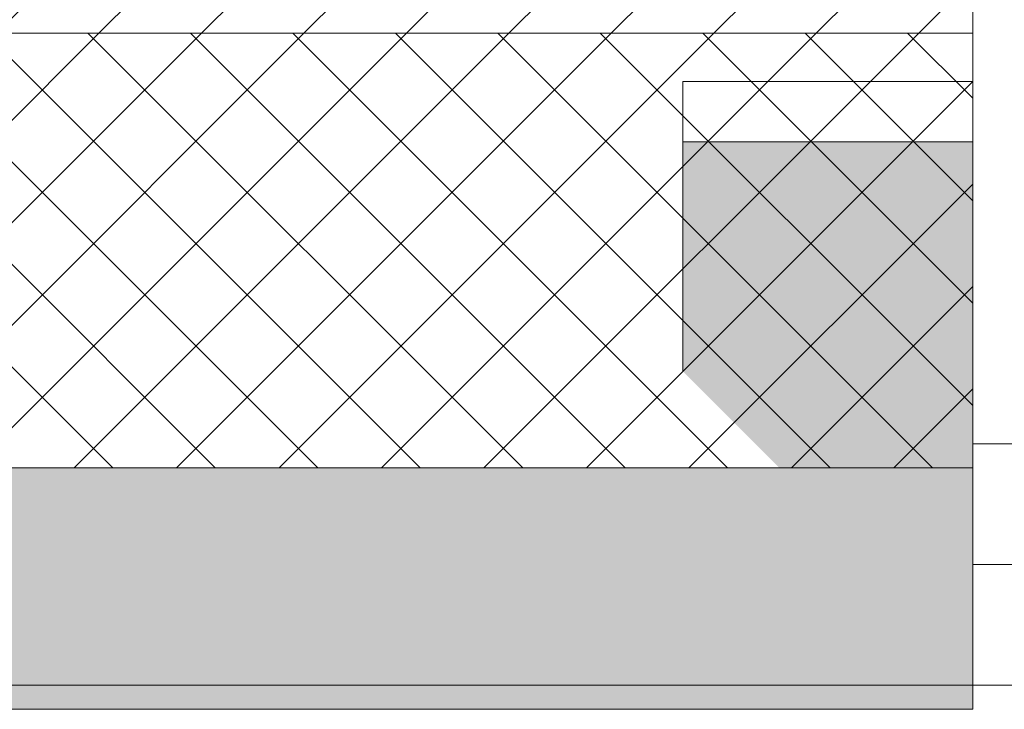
# Model space of a CAD drawing. Header units: millimetres. Extents: x -40968 to 13979, y -19284 to 4746.
# Tile 57 of 173: x -20629 to -20221, y -1699 to -1413. Entities that reach past the tile are written whole.
import ezdxf

# ---------------------------------------------------------------- set-up
doc = ezdxf.new("R2010")
doc.units = ezdxf.units.MM
doc.header["$MEASUREMENT"] = 0
doc.layers.add('12_FAÇ_Façana', color=7, linetype='Continuous')
doc.layers.add('Ventanas Archicad', color=7, linetype='Continuous')
for name, color, linetype, lineweight, true_color in [('12_FAÇ_Façana_Pluma_Nº__102', 7, 'Continuous', 5, 0xcccccc), ('12_FAÇ_Façana_Pluma_Nº__174', 7, 'Continuous', 13, 0xe4ad2c), ('12_FAÇ_Façana_Pluma_Nº__43', 7, 'Continuous', 5, 0xa4a4a6), ('Ventanas Archicad_Pluma_Nº__23', 7, 'Continuous', 5, 0xa4a4a6), ('Ventanas Archicad_Pluma_Nº__3', 7, 'Continuous', 5, 0xa4a4a4), ('Ventanas Archicad_Pluma_Nº__43', 7, 'Continuous', 5, 0xa4a4a6)]:
    doc.layers.add(name, color=color, linetype=linetype, lineweight=lineweight, true_color=true_color)
for name, color, linetype, lineweight in [('12_FAÇ_Façana_Pluma_Nº__2', 8, 'Continuous', 5), ('12_FAÇ_Façana_Pluma_Nº__7', 7, 'Continuous', 5), ('Ventanas Archicad_Pluma_Nº__7', 7, 'Continuous', 5)]:
    doc.layers.add(name, color=color, linetype=linetype, lineweight=lineweight)

# ---------------------------------------------------------------- blocks, each defined once
blk = doc.blocks.new('Muro_14_1', base_point=(-24166.43, -1193.98))
at = {"layer": '12_FAÇ_Façana_Pluma_Nº__102', "linetype": 'Continuous', "lineweight": 0, "true_color": 0xe5e5e5}
for points in [[(-21871.11, -1598.98), (-23038.42, -1598.98), (-23038.42, -1688.98), (-20233.93, -1688.98), (-20233.93, -1598.98), (-21518.13, -1598.98), (-21518.13, -1638.98), (-21871.11, -1638.98)], [(-24166.43, -1698.98), (-20233.93, -1698.98), (-20233.93, -1688.98), (-24166.43, -1688.98)]]:
    blk.add_hatch(color=254, dxfattribs=at).paths.add_polyline_path(points)
at = {"layer": '12_FAÇ_Façana_Pluma_Nº__174', "linetype": 'Continuous', "lineweight": 13, "true_color": 0xe4ad2c}
h = blk.add_hatch(dxfattribs=at)
h.set_pattern_fill('SATE_Aislamiento_0001', color=42, style=0, pattern_type=2)
h.set_pattern_definition([(45, (0, 0), (-21.213203, 21.213203), []), (135, (0, 0), (21.213203, 21.213203), [])])
h.paths.add_polyline_path([(-21518.13, -1598.98), (-20233.93, -1598.98), (-20233.93, -1418.98), (-21518.13, -1418.98)])
at = {"layer": '12_FAÇ_Façana_Pluma_Nº__2', "linetype": 'Continuous', "lineweight": 5}
h = blk.add_hatch(dxfattribs=at)
h.set_pattern_fill('Ceramic_0001', color=8, style=0, pattern_type=2)
h.set_pattern_definition([(45, (0, 0), (-21.213203, 21.213203), [])])
h.paths.add_polyline_path([(-21518.13, -1418.98), (-20233.93, -1418.98), (-20233.93, -1203.98), (-21518.13, -1203.98)])
at = {"layer": '12_FAÇ_Façana_Pluma_Nº__7', "color": 7, "linetype": 'Continuous', "lineweight": 5}
for p, q in [((-21518.13, -1418.98), (-20233.93, -1418.98)), ((-21518.13, -1598.98), (-20233.93, -1598.98)), ((-23038.42, -1688.98), (-20233.93, -1688.98))]:
    blk.add_line(p, q, dxfattribs=at)
at = {"layer": '12_FAÇ_Façana_Pluma_Nº__7', "color": 7, "linetype": 'Continuous', "lineweight": 5, "flags": 128}
for points in [[(-20233.93, -1698.98), (-20233.93, -1193.98)], [(-24166.43, -1698.98), (-20233.93, -1698.98)]]:
    blk.add_lwpolyline(points, dxfattribs=at)
blk = doc.blocks.new('Ventana Vertical Multi-Faja 27_5')
at = {"layer": 'Ventanas Archicad_Pluma_Nº__23', "color": 253, "linetype": 'Continuous', "lineweight": 5, "true_color": 0xa4a4a6}
for p, q in [((550, 0), (600, 0)), ((600, -50), (550, -50))]:
    blk.add_line(p, q, dxfattribs=at)
at = {"layer": 'Ventanas Archicad_Pluma_Nº__3', "color": 253, "linetype": 'Continuous', "lineweight": 5, "true_color": 0xa4a4a4}
blk.add_line((-600, 50), (600, 50), dxfattribs=at)
at = {"layer": 'Ventanas Archicad_Pluma_Nº__43', "color": 253, "linetype": 'Continuous', "lineweight": 5, "true_color": 0xa4a4a6}
blk.add_line((600, -200), (600, -175), dxfattribs=at)
at = {"layer": 'Ventanas Archicad_Pluma_Nº__7', "color": 7, "linetype": 'Continuous', "lineweight": 5}
for p, q in [((600, 50), (600, 40)), ((600, 40), (600, 0)), ((600, 40), (600, 0)), ((600, 0), (600, -50)), ((600, 0), (600, -50)), ((600, 0), (600, -50)), ((600, 0), (600, -50)), ((600, -50), (600, -80)), ((600, -50), (600, -80)), ((600, -80), (600, -175)), ((600, -80), (600, -175)), ((600, -200), (600, -420))]:
    blk.add_line(p, q, dxfattribs=at)
blk = doc.blocks.new('Muro_16_1', base_point=(-20233.93, -1208.98))
at = {"layer": '12_FAÇ_Façana', "linetype": 'Continuous', "lineweight": 0, "true_color": 0x000000}
h = blk.add_hatch(dxfattribs=at)
h.set_pattern_fill('Yeso_0001', color=18, style=0, pattern_type=2)
h.set_pattern_definition([(0, (0, 0), (0, 75), [0, -75])])
h.paths.add_polyline_path([(-20233.93, -1438.98), (-20353.93, -1438.98), (-20353.93, -1463.98), (-20233.93, -1463.98)])
at = {"layer": '12_FAÇ_Façana_Pluma_Nº__102', "linetype": 'Continuous', "lineweight": 0, "true_color": 0xe5e5e5}
blk.add_hatch(color=254, dxfattribs=at).paths.add_polyline_path([(-20353.93, -1558.98), (-20233.93, -1678.98), (-20233.93, -1463.98), (-20353.93, -1463.98)])
at = {"layer": '12_FAÇ_Façana_Pluma_Nº__43', "color": 253, "linetype": 'Continuous', "lineweight": 5, "true_color": 0xa4a4a6}
for p, q in [((-20353.93, -1438.98), (-20233.93, -1438.98)), ((-20353.93, -1463.98), (-20353.93, -1438.98)), ((-20233.93, -1438.98), (-20233.93, -1463.98)), ((-20233.93, -1463.98), (-20353.93, -1463.98))]:
    blk.add_line(p, q, dxfattribs=at)
at = {"layer": '12_FAÇ_Façana_Pluma_Nº__7', "color": 7, "linetype": 'Continuous', "lineweight": 5}
for p, q in [((-20233.93, -1438.98), (-20233.93, -1218.98)), ((-20353.93, -1558.98), (-20353.93, -1463.98)), ((-20233.93, -1558.98), (-20233.93, -1463.98)), ((-20233.93, -1558.98), (-20233.93, -1463.98)), ((-20233.93, -1588.98), (-20233.93, -1558.98)), ((-20233.93, -1588.98), (-20233.93, -1558.98)), ((-20233.93, -1638.98), (-20233.93, -1588.98)), ((-20233.93, -1638.98), (-20233.93, -1588.98)), ((-20233.93, -1678.98), (-20233.93, -1638.98)), ((-20233.93, -1678.98), (-20233.93, -1638.98)), ((-20233.93, -1688.98), (-20233.93, -1678.98))]:
    blk.add_line(p, q, dxfattribs=at)
at = {"layer": 'Ventanas Archicad', "color": 253, "linetype": 'Continuous', "lineweight": 5, "true_color": 0xa4a4a6, "zscale": 1000, "rotation": 180}
blk.add_blockref('Ventana Vertical Multi-Faja 27_5', (-19633.93, -1638.98), dxfattribs=at)

msp = doc.modelspace()

# ---------------------------------------------------------------- block references
at = {"layer": '12_FAÇ_Façana', "color": 7, "lineweight": 20}
for name, p in [('Muro_14_1', (-24166.43, -1193.98)), ('Muro_16_1', (-20233.93, -1208.98))]:
    msp.add_blockref(name, p, dxfattribs=at)

doc.saveas('drawing.dxf')
